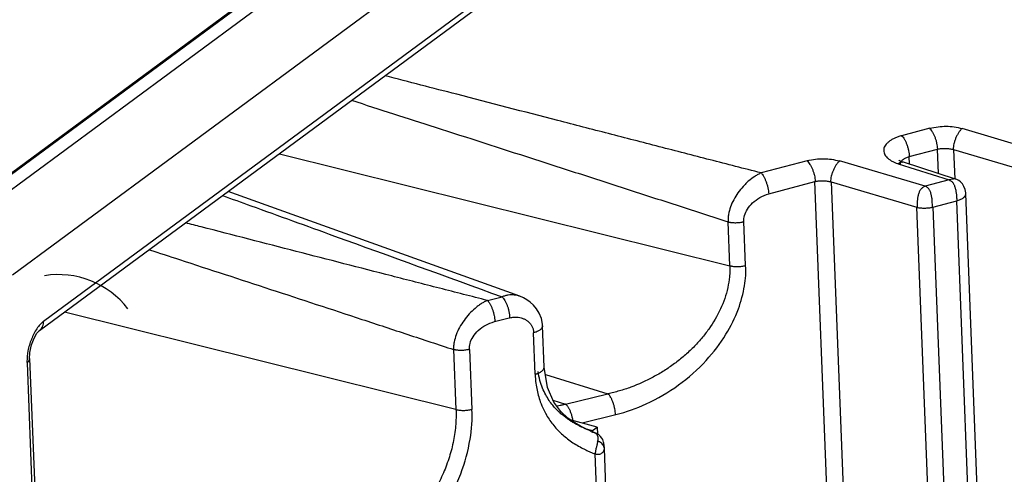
# Model space of a CAD drawing. Header units: inches. Extents: x -4 to 262, y 56 to 231.
# Tile 37 of 162: x 103.838 to 105.998, y 95.843 to 96.84. Entities that reach past the tile are written whole.
import ezdxf

# ---------------------------------------------------------------- set-up
doc = ezdxf.new("R2010")
doc.units = ezdxf.units.IN
doc.header["$LTSCALE"] = 1.2
doc.header["$MEASUREMENT"] = 0
doc.layers.get('0').update_dxf_attribs({"linetype": 'CONTINUOUS'})
doc.layers.add('7_ALL_FEATURES', color=7, linetype='CONTINUOUS')

msp = doc.modelspace()

# ---------------------------------------------------------------- linework, layer by layer
at = {"color": 7, "linetype": 'Continuous'}
for p, q in [((109.4740844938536, 100.6758562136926), (103.6325949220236, 96.3655304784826)), ((109.4790370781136, 100.6765806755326), (103.6375475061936, 96.36625494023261)), ((109.5123859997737, 100.6675356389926), (103.6708964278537, 96.35720990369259)), ((103.8217984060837, 96.28016485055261), (109.5614515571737, 100.5153473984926)), ((103.8900420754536, 96.1784496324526), (109.5047653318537, 100.3214487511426)), ((103.8814340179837, 96.1579762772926), (109.4961601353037, 100.3009775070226)), ((103.8806102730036, 96.1579842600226), (103.8808210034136, 96.1581717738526)), ((103.8635637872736, 96.1266623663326), (103.8693267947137, 96.14140575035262)), ((103.8598384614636, 96.11002208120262), (103.8635637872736, 96.1266623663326)), ((103.8590937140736, 96.0958211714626), (103.8598384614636, 96.11002208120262)), ((103.8595197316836, 96.0964791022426), (104.5904396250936, 77.39710942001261)), ((103.8537571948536, 96.0870548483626), (104.5853618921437, 77.3701655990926)), ((105.0595053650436, 95.9519871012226), (105.0529376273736, 95.95573953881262)), ((105.0820115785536, 95.9411809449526), (105.0770192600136, 95.9433476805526)), ((105.0777297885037, 95.94341129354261), (105.0945200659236, 95.9388573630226)), ((105.1047924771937, 95.9464371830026), (105.1054059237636, 95.9307431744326)), ((105.0946943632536, 95.9343982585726), (105.0922149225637, 95.93607526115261)), ((105.0945200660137, 95.9388573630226), (105.0946943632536, 95.9343982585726)), ((105.0962217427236, 95.93440757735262), (105.0946943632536, 95.9343982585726))]:
    msp.add_line(p, q, dxfattribs=at)
msp.add_lwpolyline([(103.8693267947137, 96.1414057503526), (103.8754921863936, 96.15204944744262), (103.8801394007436, 96.15755717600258), (103.8806102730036, 96.1579842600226)], dxfattribs=at)
msp.add_ellipse((103.9166685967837, 96.0735396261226), major_axis=(0.07697795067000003, 0.19390239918), ratio=0.9544586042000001, start_param=-0.5185458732, end_param=0.5185458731, dxfattribs=at)
for points, start_tangent, end_tangent in [([(103.8900420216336, 96.17844970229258), (103.8861444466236, 96.1751214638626), (103.8823751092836, 96.1712625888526), (103.8753031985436, 96.16213057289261), (103.8635675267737, 96.1395404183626), (103.8632722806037, 96.1387943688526)], (-0.7127649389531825, -0.5495144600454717), (-0.3289149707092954, -0.837743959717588)), ([(103.8810944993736, 96.1583772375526), (103.8820693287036, 96.1591444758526), (103.8855285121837, 96.1628423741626), (103.8881016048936, 96.1673689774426), (103.8896558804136, 96.17261240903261), (103.8900014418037, 96.17546213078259), (103.8900394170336, 96.1784476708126)], (0.7235938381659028, 0.5351746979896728), (-0.03513096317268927, 0.8993140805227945)), ([(103.8632722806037, 96.1387943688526), (103.8559409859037, 96.1135689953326), (103.8556282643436, 96.11187371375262)], (-0.3289149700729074, -0.8377439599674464), (-0.1575774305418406, -0.886097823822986)), ([(103.8538698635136, 96.0968920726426), (103.8537566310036, 96.0870548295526)], (-0.04946812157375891, -0.8986394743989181), (0.03001498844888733, -0.8994993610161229)), ([(103.8537571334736, 96.08705518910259), (103.8554682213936, 96.08847514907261), (103.8568419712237, 96.0899541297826), (103.8585975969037, 96.0930415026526), (103.8590786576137, 96.0961821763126)], (0.7241940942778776, 0.5343621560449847), (-0.03842524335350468, 0.8991793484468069)), ([(103.8556282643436, 96.11187371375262), (103.8540976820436, 96.10018842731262), (103.8538698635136, 96.0968920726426)], (-0.1575774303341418, -0.8860978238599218), (-0.04946812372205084, -0.8986394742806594)), ([(104.9790694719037, 96.0485174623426), (104.9748962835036, 96.0681464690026)], (-0.2408056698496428, 0.8671866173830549), (-0.1330876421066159, 0.8901054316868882)), ([(105.0150775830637, 95.9852176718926), (105.0069729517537, 95.99426942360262), (104.9990699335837, 96.00484175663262), (104.9915848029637, 96.01720008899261), (104.9847954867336, 96.03164807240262), (104.9790694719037, 96.0485174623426)], (-0.6272135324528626, 0.6454480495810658), (-0.2408056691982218, 0.8671866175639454)), ([(104.4286391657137, 95.5135248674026), (104.5305324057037, 95.55228432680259), (104.6260504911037, 95.6117240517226), (104.7056930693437, 95.6842765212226), (104.7654196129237, 95.7632690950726), (104.8052905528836, 95.84411795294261), (104.8257896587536, 95.9197414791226), (104.8295458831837, 95.98525538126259)], (0.8680207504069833, 0.2377813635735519), (-0.06850326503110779, 0.8973891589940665)), ([(105.0403195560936, 95.9638902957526), (105.0387097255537, 95.96503020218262), (105.0310839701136, 95.97078395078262), (105.0231736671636, 95.9774563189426), (105.0150775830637, 95.9852176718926)], (-0.7371374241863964, 0.5163607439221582), (-0.6272135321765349, 0.6454480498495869)), ([(105.0529376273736, 95.95573953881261), (105.0460029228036, 95.9600544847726), (105.0403195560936, 95.9638902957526)], (-0.7733874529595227, 0.460295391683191), (-0.7371374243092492, 0.5163607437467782)), ([(105.0770192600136, 95.9433476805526), (105.0715896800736, 95.9458457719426), (105.0657138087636, 95.9487135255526), (105.0595053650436, 95.9519871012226)], (-0.8217365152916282, 0.3670818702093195), (-0.7891234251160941, 0.432763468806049)), ([(105.0922149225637, 95.93607526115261), (105.0899105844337, 95.9375237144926), (105.0877409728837, 95.93878231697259), (105.0856832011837, 95.93983913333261), (105.0846950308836, 95.9402896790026)], (-0.7543474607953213, 0.4908766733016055), (-0.8279520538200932, 0.3528390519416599)), ([(105.1010836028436, 95.93298935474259), (105.0999969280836, 95.9332849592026), (105.0988506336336, 95.9337536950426), (105.0976073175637, 95.93419445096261), (105.0962217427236, 95.93440757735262)], (-0.8928910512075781, 0.1128962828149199), (-0.8982653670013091, 0.05585096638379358)), ([(105.1010744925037, 95.9329744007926), (105.1026983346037, 95.9313899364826), (105.1042016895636, 95.9292136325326), (105.1052592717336, 95.92673588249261), (105.1058976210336, 95.92396923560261), (105.1061349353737, 95.9209380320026)], (0.6960317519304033, -0.5705609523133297), (0.00851944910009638, -0.8999596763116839)), ([(105.1038722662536, 95.93195113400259), (105.1035200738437, 95.93215463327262), (105.1023700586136, 95.9326584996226), (105.1010836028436, 95.93298935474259)], (-0.766050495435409, 0.4724051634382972), (-0.8933084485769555, 0.1095445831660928)), ([(105.1061349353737, 95.9209380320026), (105.1059570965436, 95.9176198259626), (105.1056658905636, 95.9154690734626)], (0.00851945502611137, -0.8999596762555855), (-0.1423851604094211, -0.8886655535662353)), ([(105.1029688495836, 95.9036874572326), (105.1026813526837, 95.9025543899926), (105.1017427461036, 95.8986325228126), (105.1009752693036, 95.8947557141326), (105.1009588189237, 95.8946574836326)], (-0.2227061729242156, -0.872010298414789), (-0.1478951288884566, -0.8877651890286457)), ([(105.1056658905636, 95.9154690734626), (105.1054250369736, 95.91408104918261), (105.1046342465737, 95.9103403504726), (105.1029688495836, 95.9036874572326)], (-0.1423851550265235, -0.8886655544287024), (-0.2227061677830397, -0.8720102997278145)), ([(105.1009588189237, 95.8946574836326), (105.1006900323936, 95.8928553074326), (105.1004887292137, 95.89099133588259), (105.1004238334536, 95.8900756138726), (105.1003850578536, 95.8891721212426), (105.1003741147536, 95.88828189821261), (105.1003796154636, 95.8878420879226), (105.1003852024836, 95.88762356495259), (105.1003927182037, 95.8874059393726)], (-0.1478951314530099, -0.88776518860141), (0.03515397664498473, -0.8993131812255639))]:
    msp.add_spline(points, degree=3, dxfattribs=dict(at, start_tangent=start_tangent, end_tangent=end_tangent))
at = {"layer": '7_ALL_FEATURES', "color": 7, "linetype": 'Continuous'}
for p, q in [((105.8341326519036, 96.6017963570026), (105.7724178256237, 96.5854707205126)), ((106.0928468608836, 96.5456565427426), (105.9049711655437, 96.6012025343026)), ((105.7892516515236, 96.5398269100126), (105.8509662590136, 96.5561525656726)), ((105.8530598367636, 96.5025918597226), (105.8509662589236, 96.5561525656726)), ((105.8864109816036, 96.5552042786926), (105.8889423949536, 96.4904422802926)), ((105.8864109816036, 96.5552042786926), (106.0742853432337, 96.49971254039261)), ((104.4074637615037, 96.5461237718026), (105.3953158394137, 96.3004350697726)), ((105.5653742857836, 96.5307013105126), (105.4639683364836, 96.5038765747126)), ((105.8240884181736, 96.4745614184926), (105.6362128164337, 96.5301073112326)), ((105.7631539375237, 96.52467998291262), (105.7646430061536, 96.52422208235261)), ((105.7668263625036, 96.5312679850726), (105.7662493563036, 96.53173438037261)), ((105.7761694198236, 96.52721283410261), (105.7760343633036, 96.52725412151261)), ((105.8907782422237, 96.49051403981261), (105.7762130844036, 96.52719897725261)), ((105.7899167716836, 96.5228109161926), (105.7892516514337, 96.5398269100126)), ((105.7646430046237, 96.5242220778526), (105.8764623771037, 96.48841637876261)), ((105.4807995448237, 96.4582320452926), (105.5822140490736, 96.48503387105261)), ((105.6112795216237, 95.74130610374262), (105.5822078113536, 96.4850574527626)), ((105.6176528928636, 96.48409998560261), (105.6470571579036, 95.73184077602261)), ((105.6176528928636, 96.48409998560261), (105.8055269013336, 96.4286172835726)), ((105.8764619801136, 96.4884162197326), (105.8240884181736, 96.4745614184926)), ((105.8836127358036, 96.49022444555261), (105.8764623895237, 96.4884163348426)), ((105.8909596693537, 96.4904551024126), (105.8908340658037, 96.4904961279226)), ((105.8409228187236, 96.42891760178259), (105.8932969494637, 96.4427721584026)), ((106.0458495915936, 92.5399665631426), (105.8932969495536, 96.4427721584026)), ((106.0655703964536, 92.5559586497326), (105.9130376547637, 96.4582551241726)), ((105.9580816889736, 92.5257567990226), (105.8055269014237, 96.4286172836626)), ((105.8409228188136, 96.42891760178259), (105.9934754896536, 92.52611126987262)), ((105.3953158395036, 96.3004350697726), (105.3915558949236, 96.3966269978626)), ((105.4301762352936, 96.30089833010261), (105.4264162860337, 96.3970905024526)), ((104.8636054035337, 96.22410706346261), (104.8959520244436, 96.23209936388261)), ((104.7946854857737, 95.9847921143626), (103.9361178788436, 96.1983264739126)), ((104.8789853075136, 96.1776662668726), (104.9113136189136, 96.18613148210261)), ((104.9882109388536, 96.0780235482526), (104.9846630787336, 96.1687910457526)), ((104.9684792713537, 96.0623107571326), (104.9649324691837, 96.15304972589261)), ((104.7895436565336, 96.11633726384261), (104.7946854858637, 95.9847921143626)), ((104.8244040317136, 96.1168010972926), (104.8295458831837, 95.98525538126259)), ((104.9908207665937, 96.06182522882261), (105.1281137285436, 96.0195691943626)), ((105.0353755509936, 95.9966615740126), (105.1281137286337, 96.0195691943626)), ((105.0075634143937, 96.0052215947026), (105.0353755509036, 95.9966615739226)), ((104.9871301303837, 95.9844144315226), (104.9895667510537, 95.97957982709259)), ((104.9895667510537, 95.97957982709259), (104.9911733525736, 95.97658718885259)), ((105.0717059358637, 95.9554110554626), (105.1455355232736, 95.97433358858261)), ((105.1047924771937, 95.9464371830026), (105.0450260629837, 95.9626472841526)), ((105.0682138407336, 95.9480715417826), (105.0552376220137, 95.95548730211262)), ((105.0945200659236, 95.9388573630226), (105.1047924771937, 95.9464371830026)), ((105.0846914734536, 95.9402830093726), (105.0839745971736, 95.9405865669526)), ((105.2457953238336, 92.68804145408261), (105.1202620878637, 95.8996004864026)), ((105.2262033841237, 92.6687525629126), (105.1003928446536, 95.88740594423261))]:
    msp.add_line(p, q, dxfattribs=at)
for points in [[(105.7757429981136, 96.52708953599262), (105.7716275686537, 96.52862762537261), (105.7668263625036, 96.5312679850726)], [(105.9130324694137, 96.4581236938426), (105.9128648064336, 96.46053887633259), (105.9114351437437, 96.46790017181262), (105.9089174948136, 96.4744112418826), (105.9055627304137, 96.47987309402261), (105.9017132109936, 96.48410261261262), (105.8975624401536, 96.4872741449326), (105.8933729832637, 96.48947170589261), (105.8909288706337, 96.4903877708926)], [(104.9349881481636, 96.2332372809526), (104.3498759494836, 96.4435590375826), (104.2946994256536, 96.46291708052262)], [(104.9846633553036, 96.1687654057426), (104.9844444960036, 96.1721230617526), (104.9820648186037, 96.1846948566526), (104.9775946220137, 96.1960084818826), (104.9716555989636, 96.20578725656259), (104.9648442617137, 96.21396012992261), (104.9576738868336, 96.2205420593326), (104.9503508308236, 96.2257603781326), (104.9428544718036, 96.2299141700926), (104.9348232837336, 96.2333009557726)], [(105.0246155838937, 95.98038212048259), (105.0093571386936, 96.0010860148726), (104.9954630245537, 96.03312004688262), (104.9882030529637, 96.0780117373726)], [(105.0552376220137, 95.9554873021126), (105.0402793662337, 95.9659754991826), (105.0246155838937, 95.98038212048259)], [(105.0839745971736, 95.9405865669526), (105.0780704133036, 95.94324447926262), (105.0682138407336, 95.9480715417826)], [(105.1118759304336, 95.9255831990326), (105.1079349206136, 95.9291173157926), (105.1038719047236, 95.9319502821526)], [(105.1178798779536, 95.91627967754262), (105.1166048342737, 95.91921875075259), (105.1146351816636, 95.9223357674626), (105.1118759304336, 95.9255831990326)], [(105.1190464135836, 95.9110277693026), (105.1186232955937, 95.9135661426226), (105.1178798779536, 95.91627967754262)], [(105.1202671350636, 95.89868076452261), (105.1202749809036, 95.9003152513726), (105.1202104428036, 95.90180115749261), (105.1200612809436, 95.90343324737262), (105.1198367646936, 95.90515432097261), (105.1195703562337, 95.9069082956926), (105.1193277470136, 95.9087152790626), (105.1190464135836, 95.9110277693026)]]:
    msp.add_lwpolyline(points, dxfattribs=at)
for points, start_tangent, end_tangent in [([(105.4639702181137, 96.50388388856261), (105.4080686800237, 96.51827155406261), (105.3522175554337, 96.5326566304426), (105.2406818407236, 96.5614146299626), (105.1293477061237, 96.5901609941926), (105.0181907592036, 96.61890135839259), (104.7963035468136, 96.6763800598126), (104.6393611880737, 96.71709018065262)], (-0.8716168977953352, 0.2242409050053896), (-0.8711257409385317, 0.226141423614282)), ([(104.5658435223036, 96.66322420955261), (104.7491653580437, 96.6042674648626), (104.9628298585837, 96.5354421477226), (105.0698055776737, 96.50090201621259), (105.1769045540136, 96.46625908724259), (105.2841476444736, 96.4315050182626), (105.3378297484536, 96.41408366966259), (105.3915571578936, 96.39663088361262)], (0.8568994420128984, -0.2751787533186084), (0.8559214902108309, -0.2782056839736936)), ([(105.8340833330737, 96.6017869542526), (105.8523896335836, 96.6052743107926), (105.8701336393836, 96.6062674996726), (105.8875877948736, 96.60495567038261), (105.9049711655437, 96.6012025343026)], (0.8721523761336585, 0.222149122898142), (0.8651444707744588, -0.2480424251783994)), ([(105.8516102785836, 96.5563206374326), (105.8510174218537, 96.5626130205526), (105.8497791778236, 96.5691665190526), (105.8479915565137, 96.5757577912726), (105.8457474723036, 96.5821724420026), (105.8431415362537, 96.58819656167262), (105.8402778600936, 96.59361896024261), (105.8372541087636, 96.59822660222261), (105.8341326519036, 96.6017963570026)], (-0.03531734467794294, 0.8993067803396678), (-0.6544915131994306, 0.617770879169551)), ([(105.9049711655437, 96.6012025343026), (105.9032052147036, 96.5996259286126), (105.9014288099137, 96.5977253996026), (105.8979173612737, 96.5930833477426), (105.8945822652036, 96.5875379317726), (105.8915689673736, 96.5813507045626), (105.8890229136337, 96.5747832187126), (105.8870895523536, 96.5680970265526), (105.8859143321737, 96.56155367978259), (105.8856427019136, 96.55541473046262)], (-0.7027789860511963, -0.5622292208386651), (0.03515230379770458, -0.8993132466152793)), ([(105.7724179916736, 96.58547075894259), (105.7646493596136, 96.5831613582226), (105.7574796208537, 96.5802898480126), (105.7510373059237, 96.5769319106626), (105.7453822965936, 96.57318180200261), (105.7406409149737, 96.56909841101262), (105.7369404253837, 96.56474405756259), (105.7344014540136, 96.56018531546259), (105.7331422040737, 96.55548968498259), (105.7332458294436, 96.5507334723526), (105.7346577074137, 96.5460272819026), (105.7372795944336, 96.5414872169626), (105.7409765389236, 96.5372170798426), (105.7456203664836, 96.5333071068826), (105.7511467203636, 96.52980557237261), (105.7575039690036, 96.5267534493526), (105.7631539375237, 96.52467998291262)], (-0.8735932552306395, -0.2164135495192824), (0.8572930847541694, -0.2739499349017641)), ([(105.7724178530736, 96.5854707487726), (105.7753716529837, 96.58209107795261), (105.7784012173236, 96.57756880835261), (105.7812840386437, 96.57209981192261), (105.7838616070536, 96.5659233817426), (105.7860100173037, 96.5592843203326), (105.7876543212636, 96.5524780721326), (105.7887372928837, 96.54585012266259), (105.7892514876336, 96.53982685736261)], (0.6457216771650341, -0.6269318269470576), (0.03514825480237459, -0.8993134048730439)), ([(105.8509662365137, 96.5561614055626), (105.8516106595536, 96.55631091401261), (105.8555449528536, 96.55703961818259), (105.8597960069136, 96.5575391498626), (105.8687960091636, 96.5578122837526), (105.8777086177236, 96.5570820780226), (105.8818535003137, 96.5563596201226), (105.8856427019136, 96.55541473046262), (105.8864114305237, 96.5551803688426)], (0.8752680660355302, 0.20953713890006), (0.8582636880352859, -0.2708937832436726)), ([(105.5653742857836, 96.5307013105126), (105.5836293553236, 96.53417893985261), (105.6013739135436, 96.53517226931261), (105.6188293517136, 96.53386043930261), (105.6362128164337, 96.5301073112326)], (0.8720960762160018, 0.2223700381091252), (0.8651426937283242, -0.2480486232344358)), ([(105.5835503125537, 96.48538733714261), (105.5829319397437, 96.4918114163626), (105.5816364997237, 96.49838710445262), (105.5797662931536, 96.5049300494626), (105.5774236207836, 96.5112558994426), (105.5747107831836, 96.5171803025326), (105.5717300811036, 96.5225189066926), (105.5685838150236, 96.52708735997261), (105.5653742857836, 96.5307013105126)], (-0.03515230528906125, 0.8993132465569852), (-0.6496056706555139, 0.6229064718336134)), ([(105.6362128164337, 96.5301073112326), (105.6344439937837, 96.52853140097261), (105.6326594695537, 96.5266328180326), (105.6291190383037, 96.52199769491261), (105.6257429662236, 96.5164620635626), (105.6226826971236, 96.5102860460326), (105.6200896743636, 96.5037297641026), (105.6181153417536, 96.4970533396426), (105.6169111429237, 96.49051689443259), (105.6166285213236, 96.4843805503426)], (-0.7027807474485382, -0.5622270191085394), (0.03515230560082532, -0.8993132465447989)), ([(105.7720917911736, 96.5274026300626), (105.7705325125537, 96.5271232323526), (105.7685936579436, 96.52648338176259), (105.7666323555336, 96.5255259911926), (105.7646430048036, 96.5242220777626)], (-0.894969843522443, -0.09502094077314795), (-0.7226558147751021, -0.5364406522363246)), ([(105.7695785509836, 96.52290545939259), (105.7696371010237, 96.5241766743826), (105.7702457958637, 96.5265897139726), (105.7713661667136, 96.5287811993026)], (-0.02090889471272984, 0.899757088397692), (0.4838184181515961, 0.7588937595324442)), ([(105.7713661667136, 96.5287811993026), (105.7714720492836, 96.52894481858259), (105.7732705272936, 96.5312057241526), (105.7755960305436, 96.5333361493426), (105.7781255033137, 96.5351268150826)], (0.4838184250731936, 0.7588937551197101), (0.7613195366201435, 0.4799922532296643)), ([(105.7759590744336, 96.5270199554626), (105.7742445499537, 96.52739386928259), (105.7724252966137, 96.5274325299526), (105.7720917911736, 96.5274026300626)], (-0.8568030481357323, 0.2754787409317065), (-0.8949698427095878, -0.09502094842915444)), ([(105.7781255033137, 96.5351268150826), (105.7784031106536, 96.53529982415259), (105.7816453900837, 96.53706048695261), (105.7852768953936, 96.5385816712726), (105.7892516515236, 96.5398269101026)], (0.7613195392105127, 0.4799922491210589), (0.86995221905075, 0.2306146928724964)), ([(105.4639683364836, 96.5038765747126), (105.4571084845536, 96.5004655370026), (105.4502853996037, 96.4963713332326), (105.4369731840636, 96.48629171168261), (105.4306128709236, 96.4804339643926), (105.4245272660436, 96.47411100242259), (105.4134019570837, 96.46030026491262), (105.4040605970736, 96.4452589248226), (105.3970114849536, 96.42928437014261), (105.3926632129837, 96.41293841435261), (105.3916803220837, 96.40475315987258), (105.3915089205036, 96.40068074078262), (105.3915558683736, 96.3966270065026)], (-0.8218449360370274, -0.3668390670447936), (0.03498761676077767, -0.8993196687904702)), ([(105.4639683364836, 96.5038765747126), (105.4654723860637, 96.5022692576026), (105.4669691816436, 96.50035200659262), (105.4698955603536, 96.4957110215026), (105.4726565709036, 96.4902002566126), (105.4751613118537, 96.48406634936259), (105.4773188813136, 96.47755593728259), (105.4790383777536, 96.4709156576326), (105.4802288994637, 96.46439214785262), (105.4807995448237, 96.4582320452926)], (0.6496066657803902, -0.622905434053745), (0.03514268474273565, -0.8993136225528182)), ([(105.5822101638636, 96.48506681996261), (105.5835503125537, 96.48538733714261), (105.5915866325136, 96.48659824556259), (105.6002587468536, 96.48683336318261), (105.6088434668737, 96.48606516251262), (105.6128802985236, 96.48533018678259), (105.6166285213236, 96.4843805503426), (105.6176532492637, 96.4840659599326)], (0.8723105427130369, 0.2215272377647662), (0.857188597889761, -0.2742766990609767)), ([(105.8764619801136, 96.4884162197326), (105.8777972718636, 96.4879171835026), (105.8790581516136, 96.4873031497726), (105.8813658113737, 96.48575175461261), (105.8830493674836, 96.4841896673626)], (0.8571293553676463, -0.2744617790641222), (0.6188811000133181, -0.6534417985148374)), ([(105.8830493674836, 96.4841896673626), (105.8834028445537, 96.4838059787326), (105.8851858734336, 96.4815117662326), (105.8880641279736, 96.47604958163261), (105.8891944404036, 96.4729705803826), (105.8901425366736, 96.46971852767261), (105.8909261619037, 96.4663375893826), (105.8911594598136, 96.4651603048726)], (0.6188810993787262, -0.6534417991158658), (0.1683215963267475, -0.8841198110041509)), ([(105.8908131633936, 96.4904208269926), (105.8903177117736, 96.49054104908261), (105.8885206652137, 96.49074161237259), (105.8865101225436, 96.49066509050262), (105.8842927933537, 96.4903529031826), (105.8836127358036, 96.4902244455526)], (-0.8672091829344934, 0.24072439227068), (-0.8828791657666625, -0.1747122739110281)), ([(105.8240884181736, 96.4745614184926), (105.8212073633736, 96.4735130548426), (105.8186375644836, 96.47200723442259), (105.8163651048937, 96.4700895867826), (105.8143765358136, 96.4678069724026), (105.8111781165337, 96.46232089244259), (105.8099190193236, 96.45920018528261), (105.8088727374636, 96.45592146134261), (105.8080319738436, 96.45252861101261), (105.8073711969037, 96.44896468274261), (105.8065284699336, 96.4418172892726), (105.8062133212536, 96.4348505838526), (105.8062951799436, 96.4284068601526)], (-0.8700727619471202, -0.2301594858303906), (0.03515230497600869, -0.8993132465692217)), ([(105.8401173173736, 96.42871966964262), (105.8398577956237, 96.4350352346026), (105.8394631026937, 96.44188347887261), (105.8391725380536, 96.4453737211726), (105.8387623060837, 96.4489383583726), (105.8382033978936, 96.4524765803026), (105.8374973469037, 96.45586618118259), (105.8366248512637, 96.45914663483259), (105.8355701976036, 96.4622642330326), (105.8343169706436, 96.4651396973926), (105.8328343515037, 96.4677360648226), (105.8310904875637, 96.4700232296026), (105.8290637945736, 96.4719562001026), (105.8267355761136, 96.4734858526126), (105.8240884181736, 96.4745614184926)], (-0.03515230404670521, 0.8993132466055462), (-0.8630701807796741, 0.2551663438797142)), ([(105.8911594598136, 96.4651603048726), (105.8915630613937, 96.4628719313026), (105.8924676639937, 96.45586311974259), (105.8929983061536, 96.4490454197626), (105.8931677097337, 96.44581879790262), (105.8932969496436, 96.44277215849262)], (0.168321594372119, -0.8841198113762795), (0.03515230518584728, -0.8993132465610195)), ([(104.2828236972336, 96.45424268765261), (104.3447054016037, 96.4319030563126), (104.5282880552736, 96.3655513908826), (104.8959500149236, 96.2320938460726)], (0.8465536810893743, -0.3055271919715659), (0.8456639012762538, -0.3079814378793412)), ([(105.4264162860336, 96.3970905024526), (105.4276791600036, 96.41018521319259), (105.4339288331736, 96.42441004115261), (105.4453147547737, 96.43818252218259), (105.4612606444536, 96.44989184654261), (105.4807995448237, 96.4582320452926)], (-0.0879649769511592, 0.8956908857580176), (0.8591657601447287, 0.2680190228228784)), ([(105.8932969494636, 96.44277215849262), (105.9009241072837, 96.4454055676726), (105.9041718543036, 96.4470235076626), (105.9069829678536, 96.4488013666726), (105.9093128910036, 96.4507084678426), (105.9102834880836, 96.45170090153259), (105.9111170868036, 96.4527141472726), (105.9123510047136, 96.45478773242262), (105.9129700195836, 96.4568985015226), (105.9130315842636, 96.45812248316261)], (0.8706718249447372, 0.2278828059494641), (-0.03285924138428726, 0.8993999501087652)), ([(105.8055285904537, 96.42860493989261), (105.8062951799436, 96.4284068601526), (105.8099851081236, 96.4276791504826), (105.8140960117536, 96.42718248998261), (105.8184976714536, 96.42691046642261), (105.8207736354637, 96.4268560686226), (105.8230534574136, 96.4268574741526), (105.8276247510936, 96.42701821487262), (105.8320872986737, 96.42738535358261), (105.8362959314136, 96.4279545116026), (105.8401173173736, 96.42871966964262), (105.8409237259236, 96.42892135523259)], (0.8686759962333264, -0.2353763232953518), (0.8709909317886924, 0.2266600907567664)), ([(105.3915558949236, 96.39662699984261), (105.3935167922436, 96.3961768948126), (105.3941518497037, 96.39604154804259), (105.3945243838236, 96.3959737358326), (105.3949959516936, 96.39588700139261), (105.3955491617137, 96.3957855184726), (105.3966159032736, 96.3956064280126), (105.3976471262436, 96.3954550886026), (105.3998034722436, 96.3951880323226), (105.4042546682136, 96.39485229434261), (105.4088172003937, 96.3947872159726), (105.4133976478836, 96.3949882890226), (105.4179088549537, 96.39544458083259), (105.4222725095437, 96.39614730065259), (105.4243761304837, 96.39658921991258), (105.4264162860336, 96.3970905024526)], (0.8733525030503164, -0.217383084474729), (0.8700589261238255, 0.2302117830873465)), ([(104.8636074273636, 96.2241149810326), (104.7585495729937, 96.25099794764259), (104.6536934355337, 96.2778800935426), (104.4445323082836, 96.33165368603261), (104.2359579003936, 96.3854670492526), (104.2018298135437, 96.3942842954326)], (-0.8719659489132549, 0.2228797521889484), (-0.8713788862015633, 0.2251640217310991)), ([(104.1217757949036, 96.33551030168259), (104.1880505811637, 96.3138830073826), (104.3881224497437, 96.2484910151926), (104.5885692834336, 96.18267656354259), (104.6889807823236, 96.14958139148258), (104.7895472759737, 96.11634820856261)], (0.8556304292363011, -0.2790995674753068), (0.8544869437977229, -0.282581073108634)), ([(105.3953158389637, 96.3004350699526), (105.3954307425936, 96.2883354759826), (105.3947187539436, 96.2762572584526), (105.3909487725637, 96.25226709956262), (105.3749951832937, 96.2055352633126), (105.3494754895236, 96.16154132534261), (105.3334930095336, 96.1408985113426), (105.3154790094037, 96.12127973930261), (105.2955513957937, 96.10278425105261), (105.2740057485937, 96.0856128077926), (105.2511848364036, 96.06998141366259), (105.2274425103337, 96.0560655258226), (105.1783308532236, 96.03387930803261), (105.1532814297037, 96.0257179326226), (105.1407020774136, 96.02239023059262), (105.1281137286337, 96.0195691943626)], (0.04214747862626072, -0.8990125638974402), (-0.8819004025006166, -0.179587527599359)), ([(105.1455355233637, 95.97433358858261), (105.2121612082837, 95.9973149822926), (105.2828789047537, 96.0387577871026), (105.3437011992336, 96.0927333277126), (105.3870414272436, 96.1499467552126), (105.4141480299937, 96.20557668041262), (105.4277289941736, 96.25644539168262), (105.4301762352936, 96.30089833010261)], (0.8802666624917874, 0.1874315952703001), (-0.06787872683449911, 0.8974366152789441)), ([(105.3953159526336, 96.30043552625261), (105.3972668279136, 96.2999929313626), (105.3992945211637, 96.29960958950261), (105.4035742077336, 96.29901468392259), (105.4125785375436, 96.29861407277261), (105.4216678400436, 96.29925516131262), (105.4260539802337, 96.29996524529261), (105.4301760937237, 96.3008988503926)], (0.8738847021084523, -0.2152336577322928), (0.8681476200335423, 0.2373177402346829)), ([(104.8636054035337, 96.22410706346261), (104.8602043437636, 96.22256731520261), (104.8567934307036, 96.2208395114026), (104.8499673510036, 96.2168307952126), (104.8431870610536, 96.2121183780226), (104.8365235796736, 96.20677504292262), (104.8238218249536, 96.19449030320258), (104.8123705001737, 96.1804682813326), (104.8027015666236, 96.1651522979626), (104.7953189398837, 96.14903869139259), (104.7907385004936, 96.13260859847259), (104.7896917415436, 96.12441895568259), (104.7895033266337, 96.1203616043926), (104.7895435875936, 96.11633728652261)], (-0.8280541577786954, -0.3525993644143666), (0.03499147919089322, -0.8993195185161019)), ([(104.8636054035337, 96.22410706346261), (104.8644056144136, 96.22330854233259), (104.8651960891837, 96.22243589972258), (104.8667536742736, 96.22049151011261), (104.8682770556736, 96.21830658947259), (104.8697518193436, 96.21589947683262), (104.8724915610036, 96.2104867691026), (104.8748910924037, 96.20444314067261), (104.8768774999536, 96.19795995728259), (104.8784076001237, 96.19123980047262), (104.8794620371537, 96.18450718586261), (104.8798195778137, 96.1812239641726), (104.8800513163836, 96.1780257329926)], (0.6554584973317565, -0.6167448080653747), (0.04518808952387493, -0.8988648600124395)), ([(104.9167610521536, 96.2363558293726), (104.9160786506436, 96.23634584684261), (104.9094684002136, 96.23578932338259), (104.9027434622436, 96.2343667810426), (104.8959520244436, 96.23209936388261)], (-0.8999701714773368, -0.007327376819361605), (-0.83755812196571, -0.3293879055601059)), ([(104.8959520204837, 96.2320993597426), (104.8975880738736, 96.23039545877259), (104.8991799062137, 96.22846010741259), (104.9021945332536, 96.22388118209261), (104.9049337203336, 96.21850971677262), (104.9073437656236, 96.2125431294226), (104.9093656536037, 96.20617881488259), (104.9109268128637, 96.1995832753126), (104.9123834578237, 96.18629586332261)], (0.6554481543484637, -0.6167558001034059), (0.01518261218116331, -0.8998719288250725)), ([(104.9348231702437, 96.23330064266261), (104.9317658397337, 96.2342981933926), (104.9225218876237, 96.23608783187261), (104.9167610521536, 96.2363558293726)], (-0.846201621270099, 0.3065009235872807), (-0.8999701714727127, -0.007327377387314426)), ([(104.9113370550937, 96.1860415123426), (104.9123834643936, 96.1862958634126), (104.9172112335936, 96.18711396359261), (104.9220144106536, 96.18756861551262), (104.9313976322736, 96.1872589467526), (104.9380400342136, 96.18585325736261), (104.9442232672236, 96.1835248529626), (104.9498532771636, 96.18037778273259), (104.9547920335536, 96.1764319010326), (104.9588978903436, 96.1716936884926), (104.9620587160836, 96.1662003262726), (104.9641383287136, 96.1599819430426), (104.9647047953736, 96.15659918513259), (104.9649324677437, 96.15304972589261)], (0.8709364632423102, 0.2268692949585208), (0.00310642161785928, -0.8999946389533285)), ([(104.8244040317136, 96.1168010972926), (104.8256839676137, 96.1300373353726), (104.8321158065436, 96.14440217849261), (104.8437962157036, 96.15829214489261), (104.8600891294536, 96.16997777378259), (104.8789853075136, 96.1776662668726)], (-0.09156937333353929, 0.8953295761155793), (0.8662819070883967, 0.2440402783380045)), ([(104.9846629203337, 96.16876298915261), (104.9845739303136, 96.1672817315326), (104.9839318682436, 96.1651564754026), (104.9827049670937, 96.16306434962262), (104.9809209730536, 96.1610396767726), (104.9786076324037, 96.1591167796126), (104.9757979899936, 96.1573275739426), (104.9725462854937, 96.1556943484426), (104.9689092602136, 96.1542462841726), (104.9649324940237, 96.15304976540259)], (0.03393969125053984, -0.8993598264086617), (-0.8725073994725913, -0.2207506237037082)), ([(104.8244041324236, 96.1168007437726), (104.8223765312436, 96.1163051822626), (104.8202819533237, 96.1158668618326), (104.8158966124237, 96.1151549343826), (104.8068049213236, 96.11449799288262), (104.8022470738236, 96.1145629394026), (104.7999849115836, 96.1147012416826), (104.7977911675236, 96.1148989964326), (104.7967263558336, 96.1150188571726), (104.7956193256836, 96.11516823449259), (104.7944615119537, 96.11534943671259), (104.7935125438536, 96.1155003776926), (104.7928418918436, 96.1156042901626), (104.7923272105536, 96.11570630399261), (104.7914901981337, 96.1158900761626), (104.7895435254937, 96.1163367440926)], (-0.8655468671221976, -0.2466345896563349), (-0.8733535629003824, 0.2173788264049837)), ([(104.9684792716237, 96.06231075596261), (104.9687433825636, 96.0623778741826), (104.9689736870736, 96.06244613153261), (104.9696384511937, 96.06263565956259), (104.9704300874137, 96.06286280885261), (104.9709694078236, 96.0630258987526), (104.9713666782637, 96.0631549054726), (104.9722795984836, 96.06345781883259), (104.9740405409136, 96.0640966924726), (104.9757240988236, 96.0647809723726), (104.9788749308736, 96.06629285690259), (104.9816976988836, 96.0680087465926), (104.9841260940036, 96.0699386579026), (104.9860647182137, 96.0720414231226), (104.9874197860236, 96.0742619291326), (104.9881203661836, 96.0765402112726), (104.9882017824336, 96.0780231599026)], (0.8738871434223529, 0.2152237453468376), (-0.03813496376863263, 0.8991917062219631)), ([(104.9684793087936, 96.0623107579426), (104.9688562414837, 96.0542170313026), (104.9695415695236, 96.04628192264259), (104.9718072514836, 96.03089702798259), (104.9752227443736, 96.01617666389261), (104.9796928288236, 96.0021047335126), (104.9871301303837, 95.9844144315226)], (0.0190480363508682, -0.8997984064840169), (0.3924385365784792, -0.8099333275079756)), ([(105.1445511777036, 95.97362626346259), (105.1441000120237, 95.97997792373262), (105.1430637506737, 95.98663983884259), (105.1414775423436, 95.9933677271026), (105.1394093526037, 95.9999095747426), (105.1369466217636, 96.00602651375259), (105.1341763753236, 96.01148019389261), (105.1311947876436, 96.01604823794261), (105.1296637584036, 96.0179491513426), (105.1281137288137, 96.0195691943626)], (-0.0146106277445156, 0.8998813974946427), (-0.655403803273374, 0.6168029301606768)), ([(104.7946855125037, 95.98479211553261), (104.7948339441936, 95.9665828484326), (104.7938195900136, 95.94839564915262), (104.7884483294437, 95.9122240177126), (104.7788495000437, 95.8765024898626), (104.7652967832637, 95.84142034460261), (104.7480578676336, 95.80717714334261), (104.7273762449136, 95.7740357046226), (104.7034860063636, 95.7422589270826), (104.6766078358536, 95.7120467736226), (104.6469949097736, 95.68360493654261), (104.6150437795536, 95.6572249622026), (104.5811892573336, 95.6332060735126), (104.5458758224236, 95.6117923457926), (104.4724784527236, 95.57745880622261), (104.4350320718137, 95.5646819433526), (104.4162480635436, 95.55943552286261), (104.3974745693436, 95.55496081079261)], (0.0366912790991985, -0.8992517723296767), (-0.8793645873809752, -0.1916192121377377)), ([(104.7946854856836, 95.9847921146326), (104.7966678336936, 95.9843405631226), (104.7987157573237, 95.9839530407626), (104.8029814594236, 95.98336586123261), (104.8119471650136, 95.98295781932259), (104.8209989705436, 95.98360529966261), (104.8295458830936, 95.9852553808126)], (0.8733927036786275, -0.2172215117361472), (0.8700709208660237, 0.2301664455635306)), ([(105.0353755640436, 95.9966615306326), (105.0339163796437, 95.99623003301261), (105.0324552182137, 95.9958093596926), (105.0295269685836, 95.9950004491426), (105.0265907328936, 95.9942346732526), (105.0236464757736, 95.99351185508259), (105.0177332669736, 95.9921947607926), (105.0160927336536, 95.9918615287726)], (-0.8623808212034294, -0.2574865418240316), (-0.8827092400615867, -0.1755687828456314)), ([(105.0353755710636, 95.9966615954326), (105.0361018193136, 95.9959344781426), (105.0368348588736, 95.9951229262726), (105.0383271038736, 95.9932723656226), (105.0398423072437, 95.99114498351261), (105.0413493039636, 95.9887595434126), (105.0442116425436, 95.98328870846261), (105.0467520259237, 95.9770809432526), (105.0488306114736, 95.97037862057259), (105.0503847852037, 95.96350523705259), (105.0507953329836, 95.9611600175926)], (0.6541705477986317, -0.6181107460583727), (0.1440233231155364, -0.8884015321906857)), ([(104.9911733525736, 95.97658718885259), (104.9915518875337, 95.97590270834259), (104.9989343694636, 95.96384011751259), (105.0072091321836, 95.9524624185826), (105.0261968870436, 95.93175292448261), (105.0483623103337, 95.91404974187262), (105.0605228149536, 95.9063623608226), (105.0732879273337, 95.89938429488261), (105.0798776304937, 95.8961493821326), (105.0865959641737, 95.8930776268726), (105.0934364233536, 95.8901645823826), (105.1003928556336, 95.8874059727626)], (0.4337042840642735, -0.7886067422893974), (0.8405831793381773, -0.3215896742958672)), ([(105.1003928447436, 95.88740594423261), (105.1084992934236, 95.88680805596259), (105.1157444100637, 95.8899758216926), (105.1199041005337, 95.89622931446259), (105.1202446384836, 95.89868136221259)], (0.8623937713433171, -0.257443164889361), (0.02390142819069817, 0.8996825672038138)), ([(105.1138237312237, 95.9109339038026), (105.1043550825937, 95.9161194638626)], (-0.696545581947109, 0.5699335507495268), (-0.8452112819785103, 0.3092214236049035)), ([(105.1193008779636, 95.90383514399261), (105.1138237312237, 95.9109339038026)], (-0.3318365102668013, 0.8365910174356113), (-0.6965455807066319, 0.5699335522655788)), ([(105.1202378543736, 95.8995084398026), (105.1193008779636, 95.90383514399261)], (-0.0381775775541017, 0.8991898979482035), (-0.3318365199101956, 0.8365910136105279))]:
    msp.add_spline(points, degree=3, dxfattribs=dict(at, start_tangent=start_tangent, end_tangent=end_tangent))

doc.saveas('drawing.dxf')
